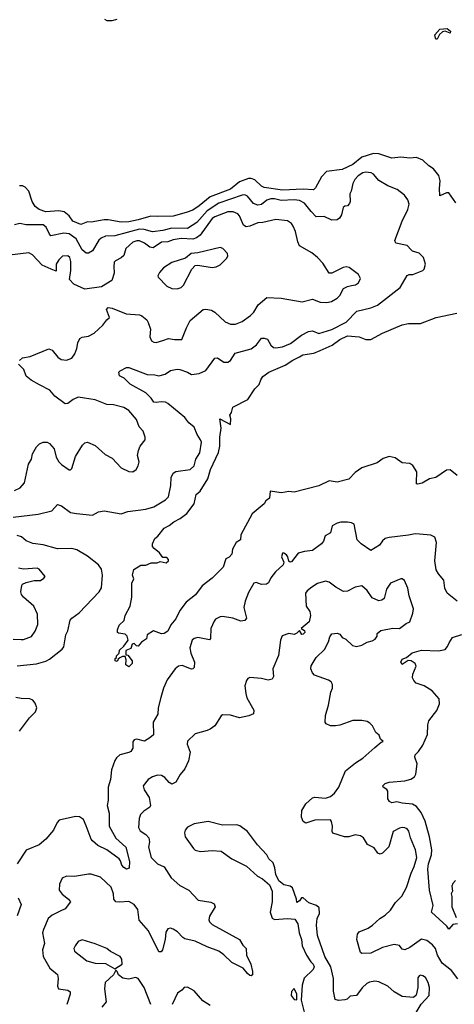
# Model space of a CAD drawing. Extents: x 2057697 to 2160550, y 827490 to 1016834.
# Tile 120 of 256: x 2109235 to 2112576, y 883747 to 891312. Entities that reach past the tile are written whole.
import ezdxf

# ---------------------------------------------------------------- set-up
doc = ezdxf.new("R2010")
doc.units = 0

msp = doc.modelspace()

# ---------------------------------------------------------------- linework, layer by layer
at = {"layer": '0CON20XD'}
for points in [[(2109887, 891317), (2109905, 891307.5), (2109945, 891307.5), (2109985, 891317.5)], [(2112435, 891163.3), (2112430.3, 891170.3), (2112426, 891195), (2112465, 891240.8), (2112520, 891245), (2112545.8, 891225), (2112545, 891210), (2112505, 891223.8), (2112485, 891218.8), (2112461.9, 891198.1), (2112445, 891164), (2112435, 891163.3)], [(2112588.1, 889905), (2112535, 889981.9), (2112515, 889981.8), (2112465, 889960), (2112461.2, 890015), (2112467.6, 890075), (2112456.8, 890115), (2112415, 890166.7), (2112379.1, 890189.1), (2112335, 890234), (2112285, 890253.5), (2112235, 890248.5), (2112165, 890255.4), (2112095, 890249.1), (2111995, 890280.7), (2111955, 890283.5), (2111865, 890256.6), (2111795, 890200.8), (2111715, 890160.3), (2111594.2, 890145), (2111555.8, 890105), (2111510.2, 890019.8), (2111494.5, 890005.5), (2111415, 890009.2), (2111255, 890002.5), (2111115, 890023.3), (2111095, 890034.6), (2111043, 890083), (2111015, 890092.5), (2110995, 890091.6), (2110925, 890067.8), (2110855, 890009.6), (2110698.8, 889951.2), (2110615, 889881.6), (2110565, 889849.7), (2110515, 889830), (2110415, 889802.8), (2110295, 889799.2), (2110244, 889804), (2110145, 889773.9), (2110075, 889760.5), (2110015, 889756.8), (2109915, 889775.6), (2109885, 889775.6), (2109785, 889757.5), (2109755, 889758.1), (2109705, 889739.2), (2109643.3, 889765), (2109616, 889806), (2109577.4, 889837.4), (2109535, 889844.5), (2109435, 889837.1), (2109383.6, 889853.7), (2109354, 889876), (2109331.8, 889915), (2109304, 889994), (2109276.8, 890026.8), (2109255.7, 890035.7), (2109233.8, 890036.2)], [(2109185, 887489.1), (2109377.9, 887512.1), (2109481.3, 887538.7), (2109525, 887588), (2109555, 887578), (2109625, 887525.6), (2109671.1, 887518.9), (2109795, 887505.8), (2109840.3, 887529.7), (2109885, 887538.6), (2110015, 887515.8), (2110067.3, 887532.7), (2110205, 887551.9), (2110265, 887570), (2110355, 887621.9), (2110379.2, 887645), (2110397.6, 887732.4), (2110400.6, 887795), (2110415, 887829.2), (2110435, 887840.6), (2110544.4, 887855.6), (2110575, 887884.2), (2110588.5, 887935), (2110619.6, 887985), (2110632.1, 888065), (2110625.4, 888085), (2110599.7, 888125), (2110575, 888180.5), (2110535.6, 888215), (2110504.2, 888255), (2110375, 888362.7), (2110355, 888372.7), (2110323.4, 888376.6), (2110285, 888370.4), (2110265, 888373.3), (2110244.5, 888405), (2110205.7, 888445.7), (2110085, 888511.8), (2110038.3, 888558.3), (2110002.5, 888575), (2109997, 888603), (2110006.4, 888613.6), (2110055, 888640), (2110075, 888638.8), (2110215, 888585.5), (2110275, 888584.5), (2110305, 888575.6), (2110352.4, 888587.6), (2110395, 888618), (2110445, 888627.1), (2110465, 888625.5), (2110525, 888603.8), (2110555, 888586.9), (2110615, 888594.4), (2110665, 888616.2), (2110735, 888711.2), (2110755, 888713.8), (2110805, 888680), (2110835, 888680.8), (2110856, 888695), (2110891.1, 888748.9), (2111015, 888784.6), (2111054.5, 888815), (2111095, 888864.4), (2111113.6, 888866.4), (2111138.8, 888858.8), (2111165, 888812.5), (2111185, 888794.3), (2111205, 888791.1), (2111255, 888799.1), (2111316.4, 888823.7), (2111400.7, 888889.3), (2111455, 888917.9), (2111485, 888922.2), (2111535, 888902.2), (2111635, 888932), (2111745, 888988.7), (2111826.9, 889073.1), (2111935, 889098.2), (2111985, 889118.2), (2112159.2, 889255), (2112215, 889346.2), (2112230, 889355), (2112257.5, 889355), (2112333.9, 889386.1), (2112344.1, 889395.9), (2112355.6, 889435), (2112339.2, 889485), (2112305, 889519.2), (2112255, 889533.8), (2112244.2, 889544.2), (2112215, 889576.2), (2112126.2, 889596.2), (2112118.8, 889615), (2112175.6, 889765), (2112218.9, 889855), (2112228.1, 889895), (2112218.3, 889928.3), (2112192, 889965), (2112137.3, 890007.3), (2112065, 890036), (2111995, 890076.9), (2111955, 890124.4), (2111936.6, 890136.6), (2111895, 890141.2), (2111873.5, 890136.5), (2111837.3, 890112.7), (2111811.4, 890085), (2111795.7, 890055), (2111784, 889996), (2111773.8, 889975), (2111775.8, 889915), (2111770.3, 889899.7), (2111755, 889881.2), (2111735, 889878.8), (2111721.2, 889868.8), (2111708, 889812), (2111692.4, 889787.6), (2111675, 889774.4), (2111635, 889773.3), (2111575, 889800), (2111515, 889797.8), (2111475, 889837.8), (2111423.9, 889903.9), (2111385, 889923.2), (2111345, 889928.4), (2111245, 889922.5), (2111195, 889935.6), (2111165, 889937), (2111133.6, 889925), (2111095, 889892.3), (2111065, 889887.5), (2111031.3, 889901.3), (2110987.4, 889957.4), (2110966, 889966), (2110945, 889964.7), (2110765, 889901.5), (2110675.8, 889844.2), (2110596.1, 889753.9), (2110525, 889706.9), (2110405, 889710.6), (2110335, 889691.7), (2110255, 889682.8), (2110191.2, 889701.2), (2110155, 889702.1), (2109965, 889651.1), (2109895, 889649.3), (2109861.5, 889635), (2109842.1, 889617.9), (2109795, 889536.7), (2109765, 889518.1), (2109745, 889518.1), (2109715.3, 889545), (2109668.7, 889628.7), (2109615, 889667.6), (2109575, 889672.2), (2109475, 889650.8), (2109463.7, 889663.7), (2109439.2, 889719.2), (2109415, 889736.8), (2109285, 889736.7), (2109235, 889746.9), (2109195, 889737.3)], [(2109233.3, 888695), (2109257, 888713), (2109315, 888725.7), (2109457.7, 888782.3), (2109484.3, 888774.3), (2109529.1, 888719.1), (2109552.4, 888702.4), (2109595, 888696.9), (2109635, 888712.9), (2109658.6, 888745), (2109674.2, 888785), (2109681.7, 888828.3), (2109698.3, 888861.7), (2109715, 888873.3), (2109765, 888880.8), (2109806.2, 888903.8), (2109875, 888965.8), (2109905, 889006.7), (2109926.2, 889023.8), (2109903.3, 889085), (2109915, 889100), (2109945, 889096), (2110053.2, 889053.2), (2110155, 889044), (2110175, 889036.2), (2110213.3, 889005), (2110223.8, 888985), (2110241.2, 888935), (2110234.2, 888875), (2110248.6, 888845), (2110265, 888833.8), (2110285, 888831.9), (2110335, 888847.5), (2110378.3, 888861.7), (2110425, 888854.3), (2110482.5, 888855), (2110516, 888945), (2110545, 889000), (2110645, 889085.4), (2110665, 889088.5), (2110710.5, 889080.5), (2110735.7, 889065), (2110815, 888991.1), (2110855, 888972.2), (2110895, 888972.9), (2110945, 888994.2), (2111010.3, 889039.7), (2111035, 889066), (2111069.4, 889120.6), (2111135, 889177.1), (2111245, 889173.1), (2111405.8, 889145.8), (2111485.7, 889164.3), (2111545, 889142.5), (2111595, 889140), (2111632.1, 889147.9), (2111675, 889173.1), (2111695, 889192.5), (2111725, 889246.9), (2111755, 889263.3), (2111785, 889269.4), (2111817.5, 889275), (2111840.5, 889289.5), (2111856, 889325), (2111838.6, 889355), (2111767.4, 889407.4), (2111745, 889412.5), (2111722.4, 889407.6), (2111635, 889365.6), (2111615, 889365.6), (2111565, 889442), (2111525.3, 889485.3), (2111481.7, 889521.7), (2111385.8, 889575), (2111372.2, 889605), (2111355.7, 889684.3), (2111338.5, 889725), (2111325, 889747.1), (2111295, 889766.9), (2111205, 889776.5), (2111105, 889753.8), (2111065, 889751.1), (2111005, 889725.6), (2110975, 889720.8), (2110955, 889734.2), (2110925.4, 889805.4), (2110911.5, 889821.5), (2110875, 889836.2), (2110835, 889836.9), (2110735, 889798.4), (2110715, 889785.3), (2110622.8, 889657.2), (2110593.1, 889636.9), (2110565, 889626.9), (2110475, 889631.3), (2110415, 889621.1), (2110373.8, 889606.2), (2110325, 889602.7), (2110261.3, 889558.7), (2110235.2, 889565.2), (2110195, 889595.3), (2110155.6, 889614.4), (2110135, 889614.4), (2110105, 889602.5), (2110051.9, 889555), (2110035, 889500.8), (2110015, 889483.1), (2109970.4, 889459.6), (2109961.8, 889448.2), (2109957.3, 889415), (2109961.5, 889365), (2109942.6, 889307.4), (2109865, 889260), (2109735, 889241.4), (2109650.8, 889280.8), (2109618.1, 889315), (2109627.7, 889385), (2109628.1, 889455), (2109620.8, 889485), (2109605, 889498), (2109565, 889494.2), (2109535, 889467.5), (2109515.4, 889434.6), (2109515, 889380), (2109475.6, 889395.6), (2109407.4, 889427.4), (2109332.5, 889505), (2109305, 889522.1), (2109156.1, 889503.9)], [(2110445, 889244.4), (2110475, 889255.6), (2110495, 889272.9), (2110559.2, 889395), (2110585, 889424), (2110605, 889425.7), (2110715, 889407.5), (2110745, 889414.2), (2110775, 889430), (2110825, 889476.7), (2110836.2, 889495), (2110831.2, 889515), (2110797.5, 889555), (2110775, 889561.2), (2110605, 889520.6), (2110552.5, 889515), (2110509.8, 889480.2), (2110404.2, 889445.8), (2110340.8, 889405), (2110308.8, 889371.2), (2110296.2, 889345), (2110298.8, 889335), (2110365, 889265.8), (2110405, 889248.1), (2110445, 889244.4)], [(2112599.1, 887809.1), (2112545, 887854), (2112515, 887852), (2112434.2, 887795.8), (2112385, 887784.2), (2112329.4, 887750.6), (2112294, 887744), (2112286.7, 887746.7), (2112285.9, 887755.9), (2112288.3, 887838.3), (2112258, 887888), (2112235, 887902), (2112175, 887906.2), (2112121.2, 887945), (2112075, 887956.7), (2112029.4, 887940.6), (2111983, 887907), (2111865, 887870), (2111815, 887834), (2111765, 887780.8), (2111675, 887760), (2111615, 887770), (2111535, 887730), (2111345, 887683.3), (2111305, 887687.5), (2111247.3, 887677.3), (2111160.7, 887689.3), (2111154.1, 887635.9), (2111127.5, 887615), (2111115, 887592.5), (2111022, 887515), (2110935.6, 887355), (2110933, 887317), (2110899.2, 887295), (2110870.8, 887245), (2110866, 887205), (2110845, 887183.8), (2110820, 887170), (2110800, 887105), (2110715, 887022), (2110636.7, 886963.3), (2110587.6, 886892.4), (2110515, 886838), (2110465, 886773.8), (2110435, 886708.8), (2110397.9, 886662.1), (2110375, 886614.2), (2110345, 886595.8), (2110325, 886594.2), (2110263, 886617), (2110213.6, 886586.4), (2110210, 886555), (2110170, 886530), (2110145, 886500), (2110131.7, 886501.7), (2110115, 886520), (2110100, 886515), (2110088.3, 886481.7), (2110050, 886465), (2110051.7, 886431.7), (2110065, 886430), (2110100, 886385), (2110100, 886365), (2110075, 886340), (2110050, 886355), (2110052.5, 886395), (2110045, 886420), (2110025, 886420), (2110005, 886410), (2109991.7, 886398.3), (2109985, 886380), (2109970, 886385), (2109970, 886405), (2109978.3, 886411.7), (2109980, 886425), (2110000, 886445), (2110001.7, 886468.3), (2110035, 886500), (2110067.5, 886545), (2110060, 886575), (2110045, 886590), (2109995, 886597.5), (2109987.5, 886605), (2109986.7, 886625), (2109999.3, 886660.7), (2110037.5, 886695), (2110046.7, 886735), (2110084.2, 886805.8), (2110096, 886875), (2110097, 886983), (2110112.5, 887015), (2110102.5, 887045), (2110113, 887087), (2110165, 887120), (2110205, 887121.2), (2110245, 887138.8), (2110291.7, 887138.3), (2110315, 887150), (2110361.7, 887138.3), (2110380, 887155), (2110380, 887165), (2110365, 887180), (2110335, 887180), (2110310, 887215), (2110268.3, 887248.3), (2110256.7, 887265), (2110256, 887285), (2110274.3, 887325), (2110297, 887343), (2110345, 887404.2), (2110385, 887426), (2110420, 887455), (2110469.5, 887479.5), (2110520.6, 887519.4), (2110577, 887593), (2110592.5, 887665), (2110621.4, 887688.6), (2110680, 887785), (2110700.8, 887855), (2110763.3, 887986.7), (2110773.5, 888035), (2110774.4, 888105.6), (2110784, 888175), (2110773.8, 888246.2), (2110856.7, 888203.3), (2110858.8, 888245), (2110851.2, 888275), (2110863.3, 888295), (2110873.8, 888335), (2110990, 888395), (2111042.8, 888477.2), (2111075, 888508.8), (2111087.5, 888545), (2111105, 888570), (2111150, 888605), (2111275, 888657.5), (2111335, 888697.1), (2111385, 888721.2), (2111412.7, 888737.3), (2111495, 888751.4), (2111545, 888770), (2111638.1, 888811.9), (2111695.6, 888855), (2111755, 888884.6), (2111845, 888874.6), (2111895, 888855.6), (2111935, 888854.4), (2112023.3, 888905), (2112175, 888967.5), (2112225, 888977.5), (2112315, 888978), (2112437.5, 889025), (2112595, 889058.6)], [(2109195, 887695.6), (2109238, 887715), (2109272.9, 887755), (2109303.6, 887896.4), (2109324.4, 887935.6), (2109334.5, 887975.5), (2109365, 888030), (2109385.9, 888054.1), (2109414.2, 888065.8), (2109445, 888066), (2109465, 888056.2), (2109499.2, 888015), (2109515, 887950), (2109535, 887916), (2109555, 887894.2), (2109615, 887853.8), (2109625, 887853.8), (2109635.7, 887864.3), (2109663.3, 887955), (2109717.1, 888042.9), (2109735, 888060), (2109755, 888066.2), (2109815, 888040), (2109890.9, 887970.9), (2109945, 887944), (2110015, 887870), (2110075, 887840), (2110105, 887838.8), (2110130, 887855), (2110145.7, 887884.3), (2110152.9, 887915), (2110140.8, 887965), (2110147.7, 888002.3), (2110161.2, 888035), (2110200, 888085), (2110200, 888105), (2110185, 888150), (2110153.8, 888185), (2110131.7, 888241.7), (2110075, 888310), (2110035, 888332.5), (2109955, 888353.3), (2109905, 888356.5), (2109815, 888391.3), (2109685, 888412), (2109645, 888394), (2109605, 888363.8), (2109585, 888362), (2109505, 888420), (2109465.8, 888465), (2109386.7, 888506.7), (2109322.2, 888542.2), (2109284.4, 888574.4), (2109266.2, 888625), (2109226.2, 888665)], [(2112596.9, 886845), (2112520, 886905), (2112504.2, 886945), (2112496.2, 887005), (2112454.6, 887054.6), (2112437.5, 887085), (2112425.4, 887155), (2112438.9, 887295), (2112427.1, 887337.1), (2112395, 887351.4), (2112309.7, 887359.7), (2112275, 887361.1), (2112225, 887352.9), (2112075, 887334.4), (2112045, 887325.7), (2112025, 887308.8), (2112001.2, 887275), (2111935, 887233.8), (2111860, 887285), (2111830, 887315), (2111805, 887436.2), (2111786.8, 887446.8), (2111755, 887450.6), (2111705, 887450.8), (2111676.1, 887443.9), (2111637, 887423), (2111625, 887370), (2111583.8, 887346.2), (2111570, 887305), (2111555, 887286.2), (2111485, 887234.2), (2111423.4, 887226.6), (2111375, 887212.5), (2111325, 887146.2), (2111315, 887143.3), (2111305, 887152.5), (2111297.1, 887185), (2111285, 887200.8), (2111265, 887213.3), (2111255, 887212.5), (2111248.8, 887185), (2111266.2, 887145), (2111260, 887125), (2111200.5, 887069.5), (2111165.9, 887024.1), (2111146.7, 886985), (2111132.5, 886975), (2111095, 886972.5), (2111051.7, 886988.3), (2111035, 886983.3), (2110995, 886910), (2110968, 886845), (2110958, 886795), (2110978, 886715), (2110965, 886696.2), (2110935, 886691.2), (2110872.5, 886715), (2110795, 886727.1), (2110775, 886724.5), (2110740, 886705), (2110728.9, 886691.1), (2110705.4, 886634.6), (2110702, 886558), (2110695, 886546.7), (2110605, 886565.5), (2110575, 886556.7), (2110561.9, 886545), (2110542.5, 886485), (2110550.4, 886445), (2110578.2, 886375), (2110575.6, 886334.4), (2110566.7, 886325), (2110555, 886323.3), (2110485, 886349.2), (2110456, 886345), (2110431.1, 886325), (2110369.6, 886240.4), (2110340.8, 886175), (2110320.6, 886105), (2110300.6, 886025), (2110296.5, 885975), (2110262.2, 885915), (2110262.5, 885817.5), (2110235, 885795.7), (2110195, 885769.1), (2110135, 885784.3), (2110115, 885778), (2110105.7, 885764.3), (2110104.4, 885715), (2110089.8, 885690.2), (2110075, 885681.1), (2110005, 885662.9), (2109978, 885642), (2109965, 885621.2), (2109941.7, 885548.3), (2109932.7, 885475), (2109916.2, 885415), (2109913.8, 885315), (2109906.7, 885275), (2109923.5, 885215), (2109923.5, 885115), (2109973.1, 885023.1), (2110051.4, 884955), (2110080, 884845), (2110076.2, 884793.8), (2110055, 884786.2), (2110035, 884797.5), (2110020, 884815), (2110010.3, 884850.3), (2109998.8, 884865), (2109903.7, 884933.7), (2109836.4, 884966.4), (2109795, 885002.9), (2109784.5, 885015), (2109745, 885119.2), (2109725, 885166.7), (2109695, 885188.5), (2109665, 885190.5), (2109538.7, 885161.3), (2109522.5, 885145), (2109495.4, 885084.6), (2109435, 885015.8), (2109385, 884971.9), (2109285, 884932.5), (2109215, 884826.7)], [(2109216.6, 886346.6), (2109365, 886362), (2109435, 886382.5), (2109465, 886398.2), (2109561.2, 886475), (2109575, 886493.3), (2109588.6, 886585), (2109604.1, 886615.9), (2109622.5, 886697.5), (2109636, 886714), (2109692.9, 886755), (2109845.8, 886915), (2109862.7, 886947.3), (2109871.1, 887045), (2109865, 887091.2), (2109841.1, 887125), (2109755, 887189.3), (2109675, 887238.7), (2109635, 887249.1), (2109525, 887247.9), (2109415, 887278.5), (2109335, 887288.6), (2109285, 887308.6), (2109248.3, 887338.3), (2109215, 887350)], [(2109185, 886553.1), (2109245, 886549.1), (2109265, 886550.9), (2109325, 886574.3), (2109353.3, 886615), (2109375.4, 886665), (2109371.1, 886745), (2109344.3, 886805), (2109265, 886874.2), (2109249.2, 886895), (2109244, 886915), (2109252, 886965), (2109256.2, 886975), (2109285, 886989.2), (2109345, 887004.3), (2109395, 887004.2), (2109419.5, 887020.5), (2109430, 887035), (2109385, 887090), (2109368.6, 887098.6), (2109265, 887089.2), (2109225, 887099.2)], [(2111817.3, 885602.7), (2111873, 885637), (2111965, 885721.2), (2112015, 885760), (2112030, 885765), (2112007.5, 885785), (2111997.5, 885815), (2111972, 885835), (2111947.9, 885887.9), (2111927.9, 885907.9), (2111905, 885920), (2111865, 885928.8), (2111795, 885927.5), (2111695, 885892.5), (2111662.7, 885887.3), (2111625, 885887.1), (2111591.1, 885901.1), (2111584.2, 885915), (2111585.7, 885965), (2111608.1, 886045), (2111625.7, 886144.3), (2111640, 886175), (2111640, 886205), (2111628.8, 886225), (2111607.9, 886237.9), (2111502, 886275), (2111485, 886293.8), (2111472.9, 886325), (2111475, 886346.7), (2111515, 886412.9), (2111577.6, 886472.4), (2111607.7, 886532.3), (2111618.3, 886571.7), (2111635, 886592.5), (2111675, 886598.6), (2111695, 886590.8), (2111715, 886566.2), (2111742.3, 886552.3), (2111792.5, 886505), (2111825, 886496), (2111865, 886506), (2111905, 886530), (2111945, 886538.9), (2111968.3, 886551.7), (2111983.8, 886575), (2111983.9, 886596.1), (2112012.1, 886617.9), (2112103.2, 886636.8), (2112155, 886635.4), (2112205, 886673.1), (2112234.1, 886685.9), (2112258.3, 886751.7), (2112261.4, 886785), (2112229.2, 886885), (2112218, 886945), (2112192.5, 887002.5), (2112175.9, 887015.9), (2112165, 887016), (2112085, 886983.8), (2112055, 886936.7), (2112035.8, 886865), (2112017.9, 886852.1), (2111995, 886846), (2111945, 886870), (2111905, 886926), (2111865, 886961.2), (2111815, 886952.2), (2111755, 886922.5), (2111725, 886920), (2111665, 886953.3), (2111615, 886990.8), (2111585, 886999.2), (2111525, 886981.4), (2111481.7, 886951.7), (2111445, 886924.3), (2111433.1, 886905), (2111437.1, 886805), (2111464.2, 886765), (2111470, 886735), (2111460, 886685), (2111400, 886635), (2111425, 886620), (2111426.2, 886605), (2111415, 886590), (2111405, 886587.5), (2111385, 886620), (2111365, 886597.5), (2111345, 886587.5), (2111305, 886596), (2111251.7, 886578.3), (2111240.8, 886545), (2111224.1, 886425.9), (2111180.6, 886325), (2111186.2, 886265), (2111176.7, 886245), (2111145, 886238), (2111095, 886250), (2111005, 886259.2), (2110989.1, 886250.9), (2110979.2, 886235), (2110966.9, 886195), (2110972.2, 886135), (2110982, 886102), (2111035, 886006.7), (2111032, 885978), (2110997, 885963), (2110925, 885948), (2110855, 885967.5), (2110795, 885970), (2110785, 885963.3), (2110734.6, 885885.4), (2110699.3, 885860.7), (2110675, 885851.9), (2110585, 885825.8), (2110525, 885770), (2110522.7, 885745), (2110544.7, 885685), (2110531.6, 885618.4), (2110503.3, 885555), (2110467.9, 885512.1), (2110435, 885453.3), (2110405, 885438.8), (2110385, 885451.2), (2110350.9, 885490.9), (2110325, 885504.2), (2110295, 885506.9), (2110255, 885495.6), (2110222, 885475), (2110184.2, 885425), (2110190.8, 885395), (2110230, 885335), (2110241.4, 885275), (2110235, 885262.5), (2110188.9, 885231.1), (2110164.3, 885205), (2110152.5, 885175), (2110147.1, 885105), (2110161.1, 885081.1), (2110205, 885050.6), (2110228.9, 885025), (2110233.3, 884995), (2110224.4, 884955), (2110245, 884874), (2110295, 884825.8), (2110345, 884803.8), (2110399.4, 884719.4), (2110465, 884660), (2110535, 884624), (2110607.3, 884547.3), (2110705, 884532.9), (2110729.3, 884519.3), (2110738.9, 884495), (2110694.6, 884425), (2110690, 884395), (2110695, 884380), (2110715, 884359.4), (2110923.8, 884245), (2110950.9, 884200.9), (2110976, 884175), (2110979.4, 884125), (2111011.9, 884055), (2111025, 884000), (2111025.7, 883974.3), (2111015, 883966.2), (2111005, 883968), (2110985, 883984), (2110954, 884025), (2110865, 884069.2), (2110805, 884127.3), (2110765.7, 884155), (2110675, 884187.5), (2110585, 884231.6), (2110505, 884250), (2110489.8, 884259.8), (2110446.9, 884305), (2110415, 884325.5), (2110395, 884331.9), (2110375, 884327.1), (2110358.3, 884301.7), (2110353.3, 884245), (2110331.9, 884165), (2110321.2, 884148.8), (2110305, 884149.2), (2110225, 884312.5), (2110152.9, 884392.9), (2110142.5, 884475), (2110115, 884514.4), (2110075, 884537.8), (2110005, 884531.1), (2109974.5, 884534.5), (2109958.9, 884555), (2109956.5, 884595), (2109938.2, 884648.2), (2109855, 884724.3), (2109785, 884745.8), (2109765, 884747.5), (2109655, 884728.1), (2109595, 884730.8), (2109561.2, 884715), (2109540.3, 884669.7), (2109537.5, 884625), (2109562.4, 884592.4), (2109611.2, 884555), (2109626, 884535), (2109585, 884480), (2109545, 884462.5), (2109485, 884431.4), (2109454.6, 884405.4), (2109418.3, 884321.7), (2109410.8, 884295), (2109424.4, 884215), (2109408.9, 884165), (2109414.4, 884115), (2109465.6, 884025), (2109525.4, 883975), (2109531.3, 883945), (2109524.6, 883885), (2109534.3, 883865), (2109605, 883855.4), (2109623.8, 883843.8), (2109623.3, 883825), (2109598, 883745)], [(2112600, 884365), (2112565, 884360), (2112535, 884323.3), (2112517.7, 884347.7), (2112401.2, 884455), (2112412.7, 884505), (2112385.3, 884625), (2112372.9, 884785), (2112376.8, 884825), (2112400.2, 884895), (2112403.7, 884935), (2112386, 885035), (2112352.9, 885155), (2112320.9, 885220.9), (2112285, 885266.5), (2112255, 885283.6), (2112175, 885291.8), (2112135, 885303.1), (2112095.7, 885295.7), (2112076.7, 885305), (2112066.2, 885325), (2112066.2, 885385), (2112057.9, 885397.9), (2112028.8, 885415), (2112026, 885425), (2112045, 885444.2), (2112075, 885454.3), (2112196, 885464), (2112242.4, 885477.6), (2112269.4, 885495), (2112279.5, 885515), (2112290, 885595), (2112273.1, 885645), (2112275, 885663.3), (2112301.1, 885688.9), (2112335, 885738), (2112370.6, 885819.4), (2112372.5, 885895), (2112380, 885925), (2112442.5, 886005), (2112461.5, 886055), (2112459.2, 886095), (2112406.9, 886155), (2112345, 886194.5), (2112284, 886215), (2112263.8, 886233.8), (2112255.6, 886255), (2112256.6, 886283.4), (2112282.9, 886345), (2112275, 886366), (2112245.5, 886385.5), (2112222.5, 886387.5), (2112175, 886358.8), (2112164.3, 886375), (2112175, 886400), (2112207.5, 886412.5), (2112252.4, 886447.6), (2112325, 886468.2), (2112455, 886462.2), (2112505, 886474.2), (2112524.2, 886495), (2112536, 886525), (2112563.3, 886565), (2112635, 886588.8)], [(2109233.1, 885846.9), (2109310.8, 885949.2), (2109357.3, 885995), (2109366.2, 886025), (2109355, 886060.8), (2109335, 886083.6), (2109313.9, 886093.9), (2109245, 886096), (2109203.9, 886103.9)], [(2112603.2, 883943.2), (2112555, 884007.1), (2112482.1, 884062.1), (2112446.5, 884125), (2112430.7, 884175), (2112409.1, 884205), (2112365, 884236.7), (2112322.7, 884247.3), (2112235, 884183.5), (2112195, 884165.8), (2112175, 884171.2), (2112155, 884198.8), (2112115, 884206.5), (2112025, 884182.1), (2111935, 884140), (2111866.2, 884136.2), (2111856.1, 884146.1), (2111826.7, 884245), (2111832.5, 884285), (2111845, 884304), (2111915, 884333.1), (2111946.1, 884353.9), (2112004.2, 884405), (2112045, 884431.1), (2112085, 884471.5), (2112125, 884528.6), (2112173.3, 884576.7), (2112209.4, 884645), (2112243.6, 884755), (2112268.5, 884805), (2112288.2, 884875), (2112277.1, 884935), (2112240.6, 885025), (2112226.9, 885076.9), (2112214.1, 885094.1), (2112195, 885102.5), (2112175.7, 885105.7), (2112155, 885100.6), (2112106, 885075), (2112072.7, 884957.3), (2112025, 884908), (2112005, 884900), (2111987.9, 884907.9), (2111959.1, 884949.1), (2111908.8, 884975), (2111876.8, 885026.8), (2111855, 885041.2), (2111815, 885048), (2111766.3, 885033.7), (2111732.7, 885032.7), (2111643.1, 885063.1), (2111638, 885075), (2111640, 885115), (2111632.5, 885152.5), (2111624, 885164), (2111505, 885161.4), (2111435, 885140), (2111415, 885152.5), (2111402.5, 885185), (2111404.3, 885235), (2111435, 885286.7), (2111485.9, 885334.1), (2111505, 885338), (2111585, 885330.4), (2111625, 885344.5), (2111655, 885368.5), (2111689.5, 885415), (2111738.5, 885541.5), (2111817.3, 885602.7)], [(2112275, 883670), (2112320.9, 883749.1), (2112382.5, 883815), (2112384.3, 883875), (2112374.4, 883915), (2112355, 883952), (2112335, 883965.7), (2112315, 883970), (2112305, 883966.7), (2112295, 883950), (2112296.2, 883875), (2112281.7, 883818.3), (2112261.2, 883798.8), (2112175, 883807.5), (2112115, 883842.9), (2112065.8, 883885), (2111995, 883920), (2111965, 883923.8), (2111923.2, 883916.8), (2111903.4, 883906.6), (2111867.3, 883872.7), (2111825, 883814.2), (2111775, 883809.1), (2111753.1, 883786.9), (2111735, 883780), (2111685, 883776.5), (2111660.8, 883785), (2111646.7, 883846.7), (2111646.8, 883945), (2111627.1, 884035), (2111580, 884115), (2111525.6, 884275), (2111516.9, 884355), (2111522.9, 884407.1), (2111538.8, 884445), (2111537, 884487), (2111516.1, 884506.1), (2111457.7, 884527.7), (2111415, 884566.2), (2111402.5, 884565), (2111385, 884542.5), (2111365, 884530), (2111363.3, 884555), (2111332.2, 884642.2), (2111315, 884655.8), (2111266.7, 884665), (2111225.9, 884695.9), (2111204.3, 884744.3), (2111196.6, 884796.6), (2111183.7, 884833.7), (2111150.8, 884865), (2111134, 884895), (2111062.6, 884972.6), (2110985.5, 885075.5), (2110928.3, 885118.3), (2110905, 885126.7), (2110795, 885123.3), (2110685, 885151.2), (2110575, 885134.2), (2110525, 885108.8), (2110506.2, 885085), (2110500.8, 885065), (2110508, 885035), (2110570, 884945), (2110585, 884932), (2110625, 884920.8), (2110715, 884928), (2110785, 884923.3), (2110866.7, 884865), (2110978, 884808), (2111062.1, 884732.1), (2111101.7, 884711.7), (2111156.2, 884665), (2111175.7, 884615.7), (2111176, 884535), (2111161.2, 884455), (2111175, 884407.5), (2111195, 884398.8), (2111295, 884406), (2111350.7, 884400.7), (2111372.5, 884365), (2111383.3, 884295), (2111401.2, 884245), (2111406.1, 884196.1), (2111438.8, 884125), (2111472.6, 884072.6), (2111492, 884055), (2111498, 884035), (2111490, 884015), (2111422.7, 883947.3), (2111406.6, 883893.4), (2111398.3, 883778.3), (2111430, 883655)], [(2112585, 884697.5), (2112563.9, 884676.1), (2112557.5, 884655), (2112562.5, 884615), (2112552.5, 884595), (2112557.5, 884575), (2112556.2, 884495), (2112590, 884415)], [(2109224.3, 884565), (2109245.6, 884514.4), (2109214.3, 884425.7)], [(2109965, 884020), (2110023.3, 884055), (2110021.2, 884095), (2110006.7, 884115), (2109932.5, 884152.5), (2109903.8, 884175), (2109815, 884211.9), (2109715, 884242), (2109685, 884230), (2109661.2, 884195), (2109652, 884175), (2109656.2, 884155), (2109751.7, 884081.7), (2109815, 884064.2), (2109895, 884061.2), (2109965, 884020)], [(2110243.8, 883745), (2110190.9, 883875), (2110145.5, 883945.5), (2110125, 883952), (2110075, 883940), (2110028.3, 883948.3), (2109993.6, 883973.6), (2109985, 884000), (2109975, 884010), (2109956.4, 883973.6), (2109891.2, 883915), (2109885.7, 883865), (2109900, 883765), (2109867.5, 883725)], [(2110698.3, 883738.3), (2110643, 883773), (2110575, 883851.2), (2110525, 883877.5), (2110500, 883875), (2110482.5, 883855), (2110448.3, 883831.7), (2110406, 883745)], [(2111365, 883782.5), (2111366.2, 883825), (2111345, 883867.5), (2111324.2, 883845.8), (2111322, 883815), (2111345, 883783.3), (2111365, 883782.5)]]:
    msp.add_lwpolyline(points, dxfattribs=at)

doc.saveas('drawing.dxf')
